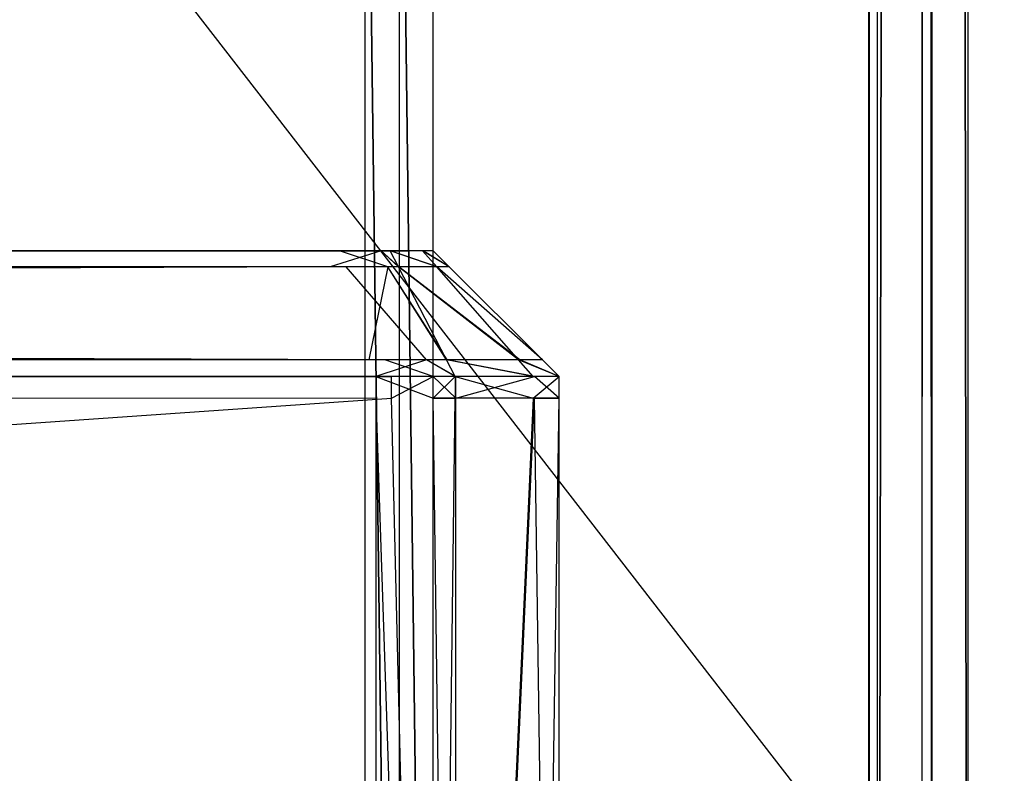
# Model space of a CAD drawing. Extents: x -0.418 to 0, y -0.27 to 0.
# Tile 74 of 99: x -0.016 to -0.008, y -0.258 to -0.252. Entities that reach past the tile are written whole.
import ezdxf

# ---------------------------------------------------------------- set-up
doc = ezdxf.new("R2010")
doc.units = 0
for name, color, linetype in [('L11_KORPUS1_5___REPLACEMTFOREMP', 7, 'CONTINUOUS'), ('L15_KORPUS1_1___REPLACEMTFOREMP', 7, 'CONTINUOUS'), ('L16_KORPUS1_0___REPLACEMTFOREMP', 7, 'CONTINUOUS'), ('L3_FRONT_FINION_2___REPLACEMTFO', 7, 'CONTINUOUS'), ('L4_FRONT_FINION_1___REPLACEMTFO', 7, 'CONTINUOUS'), ('L6_REGALELEMENT_0___REPLACEMTFO', 7, 'CONTINUOUS')]:
    doc.layers.add(name, color=color, linetype=linetype)

msp = doc.modelspace()

# ---------------------------------------------------------------- linework, layer by layer
at = {"layer": 'L11_KORPUS1_5___REPLACEMTFOREMP', "color": 8}
for points, invisible_edges in [([(-0.000748, -0.269514, 0.006891), (-0.008117, -0.022997, 0.006891), (-0.000748, -0.019395, 0.006891), (-0.000748, -0.269514, 0.006891)], 14), ([(-0.008117, -0.023052, 0.929394), (-0.000748, -0.269466, 0.929394), (-0.000748, -0.019449, 0.929394), (-0.008117, -0.023052, 0.929394)], 14), ([(-0.008402, -0.269514, 0.006891), (-0.008482, -0.02303, 0.006971), (-0.008402, -0.022997, 0.006891), (-0.008402, -0.269514, 0.006891)], 14), ([(-0.008402, -0.022997, 0.006891), (-0.008117, -0.269514, 0.006891), (-0.008402, -0.269514, 0.006891), (-0.008402, -0.022997, 0.006891)], 13), ([(-0.008117, -0.269514, 0.006891), (-0.008402, -0.022997, 0.006891), (-0.008117, -0.022997, 0.006891), (-0.008117, -0.269514, 0.006891)], 14), ([(-0.008117, -0.022997, 0.006891), (-0.000748, -0.269514, 0.006891), (-0.008117, -0.269514, 0.006891), (-0.008117, -0.022997, 0.006891)], 13), ([(-0.00883, -0.269337, 0.00732), (-0.008482, -0.02303, 0.006971), (-0.008482, -0.269481, 0.006971), (-0.00883, -0.269337, 0.00732)], 13), ([(-0.008482, -0.02303, 0.006971), (-0.00883, -0.269337, 0.00732), (-0.00883, -0.023175, 0.00732), (-0.008482, -0.02303, 0.006971)], 14), ([(-0.008482, -0.023085, 0.929314), (-0.00883, -0.269289, 0.928965), (-0.008482, -0.269433, 0.929314), (-0.008482, -0.023085, 0.929314)], 13), ([(-0.00883, -0.269289, 0.928965), (-0.008482, -0.023085, 0.929314), (-0.00883, -0.023229, 0.928965), (-0.00883, -0.269289, 0.928965)], 14), ([(-0.008482, -0.02303, 0.006971), (-0.008402, -0.269514, 0.006891), (-0.008482, -0.269481, 0.006971), (-0.008482, -0.02303, 0.006971)], 13), ([(-0.008402, -0.023052, 0.929394), (-0.008482, -0.269433, 0.929314), (-0.008402, -0.269466, 0.929394), (-0.008402, -0.023052, 0.929394)], 13), ([(-0.008482, -0.269433, 0.929314), (-0.008402, -0.023052, 0.929394), (-0.008482, -0.023085, 0.929314), (-0.008482, -0.269433, 0.929314)], 14), ([(-0.008117, -0.269466, 0.929394), (-0.008402, -0.023052, 0.929394), (-0.008402, -0.269466, 0.929394), (-0.008117, -0.269466, 0.929394)], 13), ([(-0.008402, -0.023052, 0.929394), (-0.008117, -0.269466, 0.929394), (-0.008117, -0.023052, 0.929394), (-0.008402, -0.023052, 0.929394)], 14), ([(-0.000748, -0.269466, 0.929394), (-0.008117, -0.023052, 0.929394), (-0.008117, -0.269466, 0.929394), (-0.000748, -0.269466, 0.929394)], 13), ([(-0.00883, -0.269337, 0.00732), (-0.008902, -0.023204, 0.007391), (-0.00883, -0.023175, 0.00732), (-0.00883, -0.269337, 0.00732)], 14), ([(-0.008902, -0.023204, 0.007391), (-0.00883, -0.269337, 0.00732), (-0.008902, -0.269307, 0.007391), (-0.008902, -0.023204, 0.007391)], 13), ([(-0.008902, -0.023204, 0.00761), (-0.008902, -0.269307, 0.007391), (-0.008902, -0.269307, 0.00761), (-0.008902, -0.023204, 0.00761)], 13), ([(-0.008902, -0.269307, 0.007391), (-0.008902, -0.023204, 0.00761), (-0.008902, -0.023204, 0.007391), (-0.008902, -0.269307, 0.007391)], 14), ([(-0.008902, -0.269307, 0.00761), (-0.008902, -0.269259, 0.928675), (-0.008902, -0.023204, 0.00761), (-0.008902, -0.269307, 0.00761)], 13), ([(-0.008902, -0.023204, 0.00761), (-0.008902, -0.269259, 0.928675), (-0.008902, -0.023258, 0.928675), (-0.008902, -0.023204, 0.00761)], 10), ([(-0.00883, -0.023229, 0.928965), (-0.008902, -0.269259, 0.928894), (-0.00883, -0.269289, 0.928965), (-0.00883, -0.023229, 0.928965)], 13), ([(-0.008902, -0.269259, 0.928894), (-0.00883, -0.023229, 0.928965), (-0.008902, -0.023258, 0.928894), (-0.008902, -0.269259, 0.928894)], 14), ([(-0.008902, -0.023258, 0.928894), (-0.008902, -0.269259, 0.928675), (-0.008902, -0.269259, 0.928894), (-0.008902, -0.023258, 0.928894)], 13), ([(-0.008902, -0.269259, 0.928675), (-0.008902, -0.023258, 0.928894), (-0.008902, -0.023258, 0.928675), (-0.008902, -0.269259, 0.928675)], 14)]:
    msp.add_3dface(points, dxfattribs=dict(at, invisible_edges=invisible_edges))
at = {"layer": 'L15_KORPUS1_1___REPLACEMTFOREMP', "color": 8}
for points, invisible_edges in [([(-0.000906, -0.269344, 0.936), (-0.209, -0.000749, 0.936), (-0.209, -0.269344, 0.936), (-0.000906, -0.269344, 0.936)], 13), ([(-0.209, -0.000749, 0.936), (-0.000906, -0.269344, 0.936), (-0.00091, -0.000749, 0.936), (-0.209, -0.000749, 0.936)], 10), ([(-0.00091, -0.00075, 0.928306), (-0.209, -0.269343, 0.928306), (-0.209, -0.00075, 0.928306), (-0.00091, -0.00075, 0.928306)], 13), ([(-0.209, -0.269343, 0.928306), (-0.00091, -0.00075, 0.928306), (-0.000906, -0.269343, 0.928306), (-0.209, -0.269343, 0.928306)], 10)]:
    msp.add_3dface(points, dxfattribs=dict(at, invisible_edges=invisible_edges))
at = {"layer": 'L16_KORPUS1_0___REPLACEMTFOREMP', "color": 8}
for points, invisible_edges in [([(-0.00091, -0.000749), (-0.209, -0.269344), (-0.209, -0.000749), (-0.00091, -0.000749)], 13), ([(-0.209, -0.269344), (-0.00091, -0.000749), (-0.000906, -0.269344), (-0.209, -0.269344)], 10), ([(-0.000906, -0.269343, 0.007694), (-0.209, -0.00075, 0.007694), (-0.209, -0.269343, 0.007694), (-0.000906, -0.269343, 0.007694)], 13), ([(-0.209, -0.00075, 0.007694), (-0.000906, -0.269343, 0.007694), (-0.00091, -0.00075, 0.007694), (-0.209, -0.00075, 0.007694)], 10)]:
    msp.add_3dface(points, dxfattribs=dict(at, invisible_edges=invisible_edges))
at = {"layer": 'L3_FRONT_FINION_2___REPLACEMTFO', "color": 250}
for points, invisible_edges in [([(-0.209, -0.254013, 0.585995), (-0.013237, -0.254013, 0.585794), (-0.209, -0.254013, 0.585794), (-0.209, -0.254013, 0.585995)], 13), ([(-0.013237, -0.254013, 0.585794), (-0.209, -0.254013, 0.585995), (-0.013237, -0.254013, 0.585995), (-0.013237, -0.254013, 0.585794)], 14), ([(-0.209, -0.254013, 0.011312), (-0.01311, -0.254013, 0.01111), (-0.209, -0.254013, 0.01111), (-0.209, -0.254013, 0.011312)], 13), ([(-0.01311, -0.254013, 0.01111), (-0.209, -0.254013, 0.011312), (-0.01311, -0.254013, 0.011312), (-0.01311, -0.254013, 0.01111)], 14), ([(-0.209, -0.254013, 0.585794), (-0.01311, -0.254013, 0.011312), (-0.209, -0.254013, 0.011312), (-0.209, -0.254013, 0.585794)], 13), ([(-0.01311, -0.254013, 0.011312), (-0.209, -0.254013, 0.585794), (-0.012935, -0.254013, 0.011312), (-0.01311, -0.254013, 0.011312)], 10), ([(-0.012935, -0.254013, 0.011312), (-0.209, -0.254013, 0.585794), (-0.012847, -0.254013, 0.011327), (-0.012935, -0.254013, 0.011312)], 13), ([(-0.012847, -0.254013, 0.011327), (-0.209, -0.254013, 0.585794), (-0.012588, -0.254013, 0.011586), (-0.012847, -0.254013, 0.011327)], 10), ([(-0.012588, -0.254013, 0.011586), (-0.209, -0.254013, 0.585794), (-0.012567, -0.254013, 0.011724), (-0.012588, -0.254013, 0.011586)], 13), ([(-0.012567, -0.254013, 0.011724), (-0.209, -0.254013, 0.585794), (-0.012567, -0.254013, 0.011992), (-0.012567, -0.254013, 0.011724)], 10), ([(-0.012567, -0.254013, 0.011992), (-0.209, -0.254013, 0.585794), (-0.012567, -0.254013, 0.585071), (-0.012567, -0.254013, 0.011992)], 13), ([(-0.012567, -0.254013, 0.585071), (-0.209, -0.254013, 0.585794), (-0.012567, -0.254013, 0.585498), (-0.012567, -0.254013, 0.585071)], 10), ([(-0.012567, -0.254013, 0.585498), (-0.209, -0.254013, 0.585794), (-0.012593, -0.254013, 0.585524), (-0.012567, -0.254013, 0.585498)], 15), ([(-0.012593, -0.254013, 0.585524), (-0.209, -0.254013, 0.585794), (-0.01285, -0.254013, 0.585781), (-0.012593, -0.254013, 0.585524)], 15), ([(-0.01285, -0.254013, 0.585781), (-0.209, -0.254013, 0.585794), (-0.012863, -0.254013, 0.585794), (-0.01285, -0.254013, 0.585781)], 15), ([(-0.012863, -0.254013, 0.585794), (-0.209, -0.254013, 0.585794), (-0.013237, -0.254013, 0.585794), (-0.012863, -0.254013, 0.585794)], 11), ([(-0.013237, -0.254013, 0.585995), (-0.012863, -0.254013, 0.585794), (-0.013237, -0.254013, 0.585794), (-0.013237, -0.254013, 0.585995)], 13), ([(-0.012863, -0.254013, 0.585794), (-0.013237, -0.254013, 0.585995), (-0.012779, -0.254013, 0.585995), (-0.012863, -0.254013, 0.585794)], 14), ([(-0.01311, -0.254013, 0.011312), (-0.012779, -0.254013, 0.01111), (-0.01311, -0.254013, 0.01111), (-0.01311, -0.254013, 0.011312)], 13), ([(-0.012779, -0.254013, 0.01111), (-0.01311, -0.254013, 0.011312), (-0.012935, -0.254013, 0.011312), (-0.012779, -0.254013, 0.01111)], 14), ([(-0.012935, -0.254013, 0.011312), (-0.012705, -0.254013, 0.011185), (-0.012779, -0.254013, 0.01111), (-0.012935, -0.254013, 0.011312)], 13), ([(-0.012705, -0.254013, 0.011185), (-0.012935, -0.254013, 0.011312), (-0.012847, -0.254013, 0.011327), (-0.012705, -0.254013, 0.011185)], 14), ([(-0.012863, -0.254013, 0.585794), (-0.012707, -0.254013, 0.585923), (-0.01285, -0.254013, 0.585781), (-0.012863, -0.254013, 0.585794)], 13), ([(-0.012707, -0.254013, 0.585923), (-0.012863, -0.254013, 0.585794), (-0.012779, -0.254013, 0.585995), (-0.012707, -0.254013, 0.585923)], 14), ([(-0.01285, -0.254013, 0.585781), (-0.01245, -0.254013, 0.585666), (-0.012593, -0.254013, 0.585524), (-0.01285, -0.254013, 0.585781)], 13), ([(-0.01245, -0.254013, 0.585666), (-0.01285, -0.254013, 0.585781), (-0.012707, -0.254013, 0.585923), (-0.01245, -0.254013, 0.585666)], 14), ([(-0.012847, -0.254013, 0.011327), (-0.012446, -0.254013, 0.011444), (-0.012705, -0.254013, 0.011185), (-0.012847, -0.254013, 0.011327)], 13), ([(-0.012446, -0.254013, 0.011444), (-0.012847, -0.254013, 0.011327), (-0.012588, -0.254013, 0.011586), (-0.012446, -0.254013, 0.011444)], 14), ([(-0.012593, -0.254013, 0.585524), (-0.012365, -0.254013, 0.585581), (-0.012567, -0.254013, 0.585498), (-0.012593, -0.254013, 0.585524)], 13), ([(-0.012365, -0.254013, 0.585581), (-0.012593, -0.254013, 0.585524), (-0.01245, -0.254013, 0.585666), (-0.012365, -0.254013, 0.585581)], 14), ([(-0.012588, -0.254013, 0.011586), (-0.012365, -0.254013, 0.011524), (-0.012446, -0.254013, 0.011444), (-0.012588, -0.254013, 0.011586)], 13), ([(-0.012365, -0.254013, 0.011524), (-0.012588, -0.254013, 0.011586), (-0.012567, -0.254013, 0.011724), (-0.012365, -0.254013, 0.011524)], 14), ([(-0.012567, -0.254013, 0.585071), (-0.012365, -0.254013, 0.011992), (-0.012567, -0.254013, 0.011992), (-0.012567, -0.254013, 0.585071)], 13), ([(-0.012365, -0.254013, 0.011992), (-0.012567, -0.254013, 0.585071), (-0.012365, -0.254013, 0.585071), (-0.012365, -0.254013, 0.011992)], 14), ([(-0.012567, -0.254013, 0.585498), (-0.012365, -0.254013, 0.585071), (-0.012567, -0.254013, 0.585071), (-0.012567, -0.254013, 0.585498)], 13), ([(-0.012365, -0.254013, 0.585071), (-0.012567, -0.254013, 0.585498), (-0.012365, -0.254013, 0.585581), (-0.012365, -0.254013, 0.585071)], 14), ([(-0.012567, -0.254013, 0.011724), (-0.012365, -0.254013, 0.011992), (-0.012365, -0.254013, 0.011524), (-0.012567, -0.254013, 0.011724)], 13), ([(-0.012365, -0.254013, 0.011992), (-0.012567, -0.254013, 0.011724), (-0.012567, -0.254013, 0.011992), (-0.012365, -0.254013, 0.011992)], 14)]:
    msp.add_3dface(points, dxfattribs=dict(at, invisible_edges=invisible_edges))
at = {"layer": 'L4_FRONT_FINION_1___REPLACEMTFO', "color": 8}
for points, invisible_edges in [([(-0.209, -0.25414, 0.586123), (-0.013237, -0.254013, 0.585995), (-0.209, -0.254013, 0.585995), (-0.209, -0.25414, 0.586123)], 13), ([(-0.013237, -0.254013, 0.585995), (-0.209, -0.25414, 0.586123), (-0.013184, -0.25414, 0.586123), (-0.013237, -0.254013, 0.585995)], 14), ([(-0.209, -0.254013, 0.01111), (-0.013058, -0.25414, 0.010983), (-0.209, -0.25414, 0.010983), (-0.209, -0.254013, 0.01111)], 13), ([(-0.013058, -0.25414, 0.010983), (-0.209, -0.254013, 0.01111), (-0.01311, -0.254013, 0.01111), (-0.013058, -0.25414, 0.010983)], 14), ([(-0.013184, -0.25414, 0.586123), (-0.012779, -0.254013, 0.585995), (-0.013237, -0.254013, 0.585995), (-0.013184, -0.25414, 0.586123)], 13), ([(-0.012779, -0.254013, 0.585995), (-0.013184, -0.25414, 0.586123), (-0.012727, -0.25414, 0.586123), (-0.012779, -0.254013, 0.585995)], 14), ([(-0.01311, -0.254013, 0.01111), (-0.012727, -0.25414, 0.010983), (-0.013058, -0.25414, 0.010983), (-0.01311, -0.254013, 0.01111)], 13), ([(-0.012727, -0.25414, 0.010983), (-0.01311, -0.254013, 0.01111), (-0.012779, -0.254013, 0.01111), (-0.012727, -0.25414, 0.010983)], 14), ([(-0.012779, -0.254013, 0.585995), (-0.012641, -0.25414, 0.586038), (-0.012707, -0.254013, 0.585923), (-0.012779, -0.254013, 0.585995)], 13), ([(-0.012641, -0.25414, 0.586038), (-0.012779, -0.254013, 0.585995), (-0.012727, -0.25414, 0.586123), (-0.012641, -0.25414, 0.586038)], 14), ([(-0.012779, -0.254013, 0.01111), (-0.012639, -0.25414, 0.011071), (-0.012727, -0.25414, 0.010983), (-0.012779, -0.254013, 0.01111)], 13), ([(-0.012639, -0.25414, 0.011071), (-0.012779, -0.254013, 0.01111), (-0.012705, -0.254013, 0.011185), (-0.012639, -0.25414, 0.011071)], 14), ([(-0.012707, -0.254013, 0.585923), (-0.012338, -0.25414, 0.585734), (-0.01245, -0.254013, 0.585666), (-0.012707, -0.254013, 0.585923)], 13), ([(-0.012338, -0.25414, 0.585734), (-0.012707, -0.254013, 0.585923), (-0.012641, -0.25414, 0.586038), (-0.012338, -0.25414, 0.585734)], 14), ([(-0.012705, -0.254013, 0.011185), (-0.012333, -0.25414, 0.011377), (-0.012639, -0.25414, 0.011071), (-0.012705, -0.254013, 0.011185)], 13), ([(-0.012333, -0.25414, 0.011377), (-0.012705, -0.254013, 0.011185), (-0.012446, -0.254013, 0.011444), (-0.012333, -0.25414, 0.011377)], 14), ([(-0.01245, -0.254013, 0.585666), (-0.012238, -0.25414, 0.585634), (-0.012365, -0.254013, 0.585581), (-0.01245, -0.254013, 0.585666)], 13), ([(-0.012238, -0.25414, 0.585634), (-0.01245, -0.254013, 0.585666), (-0.012338, -0.25414, 0.585734), (-0.012238, -0.25414, 0.585634)], 14), ([(-0.012446, -0.254013, 0.011444), (-0.012238, -0.25414, 0.011472), (-0.012333, -0.25414, 0.011377), (-0.012446, -0.254013, 0.011444)], 13), ([(-0.012238, -0.25414, 0.011472), (-0.012446, -0.254013, 0.011444), (-0.012365, -0.254013, 0.011524), (-0.012238, -0.25414, 0.011472)], 14), ([(-0.012365, -0.254013, 0.011524), (-0.012238, -0.25414, 0.011939), (-0.012238, -0.25414, 0.011472), (-0.012365, -0.254013, 0.011524)], 13), ([(-0.012238, -0.25414, 0.011939), (-0.012365, -0.254013, 0.011524), (-0.012365, -0.254013, 0.011992), (-0.012238, -0.25414, 0.011939)], 14), ([(-0.012365, -0.254013, 0.585581), (-0.012238, -0.25414, 0.585123), (-0.012365, -0.254013, 0.585071), (-0.012365, -0.254013, 0.585581)], 13), ([(-0.012238, -0.25414, 0.585123), (-0.012365, -0.254013, 0.585581), (-0.012238, -0.25414, 0.585634), (-0.012238, -0.25414, 0.585123)], 14), ([(-0.012365, -0.254013, 0.011992), (-0.012238, -0.25414, 0.585123), (-0.012238, -0.25414, 0.011939), (-0.012365, -0.254013, 0.011992)], 13), ([(-0.012238, -0.25414, 0.585123), (-0.012365, -0.254013, 0.011992), (-0.012365, -0.254013, 0.585071), (-0.012238, -0.25414, 0.585123)], 14), ([(-0.209, -0.254879, 0.586862), (-0.013184, -0.25414, 0.586123), (-0.209, -0.25414, 0.586123), (-0.209, -0.254879, 0.586862)], 13), ([(-0.013184, -0.25414, 0.586123), (-0.209, -0.254879, 0.586862), (-0.012878, -0.254879, 0.586862), (-0.013184, -0.25414, 0.586123)], 14), ([(-0.209, -0.25414, 0.010983), (-0.012751, -0.254879, 0.010243), (-0.209, -0.254879, 0.010243), (-0.209, -0.25414, 0.010983)], 13), ([(-0.012751, -0.254879, 0.010243), (-0.209, -0.25414, 0.010983), (-0.013058, -0.25414, 0.010983), (-0.012751, -0.254879, 0.010243)], 14), ([(-0.012878, -0.254879, 0.586862), (-0.012727, -0.25414, 0.586123), (-0.013184, -0.25414, 0.586123), (-0.012878, -0.254879, 0.586862)], 13), ([(-0.013058, -0.25414, 0.010983), (-0.01242, -0.254879, 0.010243), (-0.012751, -0.254879, 0.010243), (-0.013058, -0.25414, 0.010983)], 13), ([(-0.01242, -0.254879, 0.010243), (-0.013058, -0.25414, 0.010983), (-0.012727, -0.25414, 0.010983), (-0.01242, -0.254879, 0.010243)], 14), ([(-0.012727, -0.25414, 0.586123), (-0.012878, -0.254879, 0.586862), (-0.01242, -0.254879, 0.586862), (-0.012727, -0.25414, 0.586123)], 14), ([(-0.012727, -0.25414, 0.586123), (-0.012259, -0.254879, 0.586702), (-0.012641, -0.25414, 0.586038), (-0.012727, -0.25414, 0.586123)], 13), ([(-0.012259, -0.254879, 0.586702), (-0.012727, -0.25414, 0.586123), (-0.01242, -0.254879, 0.586862), (-0.012259, -0.254879, 0.586702)], 14), ([(-0.012727, -0.25414, 0.010983), (-0.012254, -0.254879, 0.010409), (-0.01242, -0.254879, 0.010243), (-0.012727, -0.25414, 0.010983)], 13), ([(-0.012254, -0.254879, 0.010409), (-0.012727, -0.25414, 0.010983), (-0.012639, -0.25414, 0.011071), (-0.012254, -0.254879, 0.010409)], 14), ([(-0.012641, -0.25414, 0.586038), (-0.011687, -0.254879, 0.58613), (-0.012338, -0.25414, 0.585734), (-0.012641, -0.25414, 0.586038)], 13), ([(-0.011687, -0.254879, 0.58613), (-0.012641, -0.25414, 0.586038), (-0.012259, -0.254879, 0.586702), (-0.011687, -0.254879, 0.58613)], 14), ([(-0.012639, -0.25414, 0.011071), (-0.011678, -0.254879, 0.010986), (-0.012254, -0.254879, 0.010409), (-0.012639, -0.25414, 0.011071)], 13), ([(-0.011678, -0.254879, 0.010986), (-0.012639, -0.25414, 0.011071), (-0.012333, -0.25414, 0.011377), (-0.011678, -0.254879, 0.010986)], 14), ([(-0.012338, -0.25414, 0.585734), (-0.011498, -0.254879, 0.58594), (-0.012238, -0.25414, 0.585634), (-0.012338, -0.25414, 0.585734)], 13), ([(-0.011498, -0.254879, 0.58594), (-0.012338, -0.25414, 0.585734), (-0.011687, -0.254879, 0.58613), (-0.011498, -0.254879, 0.58594)], 14), ([(-0.012333, -0.25414, 0.011377), (-0.011498, -0.254879, 0.011165), (-0.011678, -0.254879, 0.010986), (-0.012333, -0.25414, 0.011377)], 13), ([(-0.011498, -0.254879, 0.011165), (-0.012333, -0.25414, 0.011377), (-0.012238, -0.25414, 0.011472), (-0.011498, -0.254879, 0.011165)], 14), ([(-0.012238, -0.25414, 0.011472), (-0.011498, -0.254879, 0.011634), (-0.011498, -0.254879, 0.011165), (-0.012238, -0.25414, 0.011472)], 13), ([(-0.011498, -0.254879, 0.011634), (-0.012238, -0.25414, 0.011472), (-0.012238, -0.25414, 0.011939), (-0.011498, -0.254879, 0.011634)], 14), ([(-0.012238, -0.25414, 0.585634), (-0.011498, -0.254879, 0.585429), (-0.012238, -0.25414, 0.585123), (-0.012238, -0.25414, 0.585634)], 13), ([(-0.011498, -0.254879, 0.585429), (-0.012238, -0.25414, 0.585634), (-0.011498, -0.254879, 0.58594), (-0.011498, -0.254879, 0.585429)], 14), ([(-0.012238, -0.25414, 0.011939), (-0.011498, -0.254879, 0.585429), (-0.011498, -0.254879, 0.011634), (-0.012238, -0.25414, 0.011939)], 13), ([(-0.011498, -0.254879, 0.585429), (-0.012238, -0.25414, 0.011939), (-0.012238, -0.25414, 0.585123), (-0.011498, -0.254879, 0.585429)], 14), ([(-0.209, -0.254879, 0.010243), (-0.012696, -0.255012, 0.01011), (-0.209, -0.255012, 0.01011), (-0.209, -0.254879, 0.010243)], 13), ([(-0.012696, -0.255012, 0.01011), (-0.209, -0.254879, 0.010243), (-0.012751, -0.254879, 0.010243), (-0.012696, -0.255012, 0.01011)], 14), ([(-0.209, -0.255012, 0.586995), (-0.012878, -0.254879, 0.586862), (-0.209, -0.254879, 0.586862), (-0.209, -0.255012, 0.586995)], 13), ([(-0.012878, -0.254879, 0.586862), (-0.209, -0.255012, 0.586995), (-0.012823, -0.255012, 0.586995), (-0.012878, -0.254879, 0.586862)], 14), ([(-0.012823, -0.255012, 0.586995), (-0.01242, -0.254879, 0.586862), (-0.012878, -0.254879, 0.586862), (-0.012823, -0.255012, 0.586995)], 13), ([(-0.01242, -0.254879, 0.586862), (-0.012823, -0.255012, 0.586995), (-0.012365, -0.255012, 0.586995), (-0.01242, -0.254879, 0.586862)], 14), ([(-0.012751, -0.254879, 0.010243), (-0.012365, -0.255012, 0.01011), (-0.012696, -0.255012, 0.01011), (-0.012751, -0.254879, 0.010243)], 13), ([(-0.012365, -0.255012, 0.01011), (-0.012751, -0.254879, 0.010243), (-0.01242, -0.254879, 0.010243), (-0.012365, -0.255012, 0.01011)], 14), ([(-0.01242, -0.254879, 0.010243), (-0.012185, -0.255012, 0.01029), (-0.012365, -0.255012, 0.01011), (-0.01242, -0.254879, 0.010243)], 13), ([(-0.012185, -0.255012, 0.01029), (-0.01242, -0.254879, 0.010243), (-0.012254, -0.254879, 0.010409), (-0.012185, -0.255012, 0.01029)], 14), ([(-0.01242, -0.254879, 0.586862), (-0.012191, -0.255012, 0.586821), (-0.012259, -0.254879, 0.586702), (-0.01242, -0.254879, 0.586862)], 13), ([(-0.012191, -0.255012, 0.586821), (-0.01242, -0.254879, 0.586862), (-0.012365, -0.255012, 0.586995), (-0.012191, -0.255012, 0.586821)], 14), ([(-0.012259, -0.254879, 0.586702), (-0.01157, -0.255012, 0.586201), (-0.011687, -0.254879, 0.58613), (-0.012259, -0.254879, 0.586702)], 13), ([(-0.01157, -0.255012, 0.586201), (-0.012259, -0.254879, 0.586702), (-0.012191, -0.255012, 0.586821), (-0.01157, -0.255012, 0.586201)], 14), ([(-0.012254, -0.254879, 0.010409), (-0.01156, -0.255012, 0.010916), (-0.012185, -0.255012, 0.01029), (-0.012254, -0.254879, 0.010409)], 13), ([(-0.01156, -0.255012, 0.010916), (-0.012254, -0.254879, 0.010409), (-0.011678, -0.254879, 0.010986), (-0.01156, -0.255012, 0.010916)], 14), ([(-0.011687, -0.254879, 0.58613), (-0.011365, -0.255012, 0.585995), (-0.011498, -0.254879, 0.58594), (-0.011687, -0.254879, 0.58613)], 13), ([(-0.011365, -0.255012, 0.585995), (-0.011687, -0.254879, 0.58613), (-0.01157, -0.255012, 0.586201), (-0.011365, -0.255012, 0.585995)], 14), ([(-0.011678, -0.254879, 0.010986), (-0.011365, -0.255012, 0.01111), (-0.01156, -0.255012, 0.010916), (-0.011678, -0.254879, 0.010986)], 13), ([(-0.011365, -0.255012, 0.01111), (-0.011678, -0.254879, 0.010986), (-0.011498, -0.254879, 0.011165), (-0.011365, -0.255012, 0.01111)], 14), ([(-0.011498, -0.254879, 0.011634), (-0.011365, -0.255012, 0.585484), (-0.011365, -0.255012, 0.011579), (-0.011498, -0.254879, 0.011634)], 13), ([(-0.011365, -0.255012, 0.585484), (-0.011498, -0.254879, 0.011634), (-0.011498, -0.254879, 0.585429), (-0.011365, -0.255012, 0.585484)], 14), ([(-0.011498, -0.254879, 0.58594), (-0.011365, -0.255012, 0.585484), (-0.011498, -0.254879, 0.585429), (-0.011498, -0.254879, 0.58594)], 13), ([(-0.011365, -0.255012, 0.585484), (-0.011498, -0.254879, 0.58594), (-0.011365, -0.255012, 0.585995), (-0.011365, -0.255012, 0.585484)], 14), ([(-0.011498, -0.254879, 0.011165), (-0.011365, -0.255012, 0.011579), (-0.011365, -0.255012, 0.01111), (-0.011498, -0.254879, 0.011165)], 13), ([(-0.011365, -0.255012, 0.011579), (-0.011498, -0.254879, 0.011165), (-0.011498, -0.254879, 0.011634), (-0.011365, -0.255012, 0.011579)], 14), ([(-0.012823, -0.255184, 0.586995), (-0.209, -0.255012, 0.586995), (-0.209, -0.255184, 0.586995), (-0.012823, -0.255184, 0.586995)], 13), ([(-0.209, -0.255012, 0.586995), (-0.012823, -0.255184, 0.586995), (-0.012823, -0.255012, 0.586995), (-0.209, -0.255012, 0.586995)], 14), ([(-0.012696, -0.255012, 0.01011), (-0.209, -0.255184, 0.01011), (-0.209, -0.255012, 0.01011), (-0.012696, -0.255012, 0.01011)], 13), ([(-0.209, -0.255184, 0.01011), (-0.012696, -0.255012, 0.01011), (-0.012696, -0.255184, 0.01011), (-0.209, -0.255184, 0.01011)], 14), ([(-0.012365, -0.255184, 0.586995), (-0.012823, -0.255012, 0.586995), (-0.012823, -0.255184, 0.586995), (-0.012365, -0.255184, 0.586995)], 13), ([(-0.012823, -0.255012, 0.586995), (-0.012365, -0.255184, 0.586995), (-0.012365, -0.255012, 0.586995), (-0.012823, -0.255012, 0.586995)], 14), ([(-0.012365, -0.255012, 0.01011), (-0.012696, -0.255184, 0.01011), (-0.012696, -0.255012, 0.01011), (-0.012365, -0.255012, 0.01011)], 13), ([(-0.012696, -0.255184, 0.01011), (-0.012365, -0.255012, 0.01011), (-0.012365, -0.255184, 0.01011), (-0.012696, -0.255184, 0.01011)], 14), ([(-0.012191, -0.255012, 0.586821), (-0.012365, -0.255184, 0.586995), (-0.012191, -0.255184, 0.586821), (-0.012191, -0.255012, 0.586821)], 13), ([(-0.012365, -0.255184, 0.586995), (-0.012191, -0.255012, 0.586821), (-0.012365, -0.255012, 0.586995), (-0.012365, -0.255184, 0.586995)], 14), ([(-0.012365, -0.255012, 0.01011), (-0.012185, -0.255184, 0.01029), (-0.012365, -0.255184, 0.01011), (-0.012365, -0.255012, 0.01011)], 13), ([(-0.012185, -0.255184, 0.01029), (-0.012365, -0.255012, 0.01011), (-0.012185, -0.255012, 0.01029), (-0.012185, -0.255184, 0.01029)], 14), ([(-0.01157, -0.255184, 0.586201), (-0.012191, -0.255012, 0.586821), (-0.012191, -0.255184, 0.586821), (-0.01157, -0.255184, 0.586201)], 13), ([(-0.012191, -0.255012, 0.586821), (-0.01157, -0.255184, 0.586201), (-0.01157, -0.255012, 0.586201), (-0.012191, -0.255012, 0.586821)], 14), ([(-0.01156, -0.255012, 0.010916), (-0.012185, -0.255184, 0.01029), (-0.012185, -0.255012, 0.01029), (-0.01156, -0.255012, 0.010916)], 13), ([(-0.012185, -0.255184, 0.01029), (-0.01156, -0.255012, 0.010916), (-0.01156, -0.255184, 0.010916), (-0.012185, -0.255184, 0.01029)], 14), ([(-0.011365, -0.255012, 0.585995), (-0.01157, -0.255184, 0.586201), (-0.011365, -0.255184, 0.585995), (-0.011365, -0.255012, 0.585995)], 13), ([(-0.01157, -0.255184, 0.586201), (-0.011365, -0.255012, 0.585995), (-0.01157, -0.255012, 0.586201), (-0.01157, -0.255184, 0.586201)], 14), ([(-0.01156, -0.255012, 0.010916), (-0.011365, -0.255184, 0.01111), (-0.01156, -0.255184, 0.010916), (-0.01156, -0.255012, 0.010916)], 13), ([(-0.011365, -0.255184, 0.01111), (-0.01156, -0.255012, 0.010916), (-0.011365, -0.255012, 0.01111), (-0.011365, -0.255184, 0.01111)], 14), ([(-0.011365, -0.255012, 0.585484), (-0.011365, -0.255184, 0.585995), (-0.011365, -0.255184, 0.585484), (-0.011365, -0.255012, 0.585484)], 13), ([(-0.011365, -0.255184, 0.585995), (-0.011365, -0.255012, 0.585484), (-0.011365, -0.255012, 0.585995), (-0.011365, -0.255184, 0.585995)], 14), ([(-0.011365, -0.255012, 0.011579), (-0.011365, -0.255184, 0.585484), (-0.011365, -0.255184, 0.011579), (-0.011365, -0.255012, 0.011579)], 13), ([(-0.011365, -0.255184, 0.585484), (-0.011365, -0.255012, 0.011579), (-0.011365, -0.255012, 0.585484), (-0.011365, -0.255184, 0.585484)], 14), ([(-0.011365, -0.255012, 0.01111), (-0.011365, -0.255184, 0.011579), (-0.011365, -0.255184, 0.01111), (-0.011365, -0.255012, 0.01111)], 13), ([(-0.011365, -0.255184, 0.011579), (-0.011365, -0.255012, 0.01111), (-0.011365, -0.255012, 0.011579), (-0.011365, -0.255184, 0.011579)], 14), ([(-0.012823, -0.268833, 0.586995), (-0.209, -0.255184, 0.586995), (-0.209, -0.268833, 0.586995), (-0.012823, -0.268833, 0.586995)], 13), ([(-0.209, -0.255184, 0.586995), (-0.012823, -0.268833, 0.586995), (-0.012823, -0.255184, 0.586995), (-0.209, -0.255184, 0.586995)], 14), ([(-0.012696, -0.255184, 0.01011), (-0.209, -0.268833, 0.01011), (-0.209, -0.255184, 0.01011), (-0.012696, -0.255184, 0.01011)], 13), ([(-0.209, -0.268833, 0.01011), (-0.012696, -0.255184, 0.01011), (-0.012696, -0.268833, 0.01011), (-0.209, -0.268833, 0.01011)], 14), ([(-0.012365, -0.268833, 0.586995), (-0.012823, -0.255184, 0.586995), (-0.012823, -0.268833, 0.586995), (-0.012365, -0.268833, 0.586995)], 13), ([(-0.012823, -0.255184, 0.586995), (-0.012365, -0.268833, 0.586995), (-0.012365, -0.255184, 0.586995), (-0.012823, -0.255184, 0.586995)], 14), ([(-0.012696, -0.255184, 0.01011), (-0.012365, -0.268833, 0.01011), (-0.012696, -0.268833, 0.01011), (-0.012696, -0.255184, 0.01011)], 13), ([(-0.012365, -0.268833, 0.01011), (-0.012696, -0.255184, 0.01011), (-0.012365, -0.255184, 0.01011), (-0.012365, -0.268833, 0.01011)], 14), ([(-0.012191, -0.255184, 0.586821), (-0.012365, -0.268833, 0.586995), (-0.012191, -0.268833, 0.586821), (-0.012191, -0.255184, 0.586821)], 13), ([(-0.012365, -0.268833, 0.586995), (-0.012191, -0.255184, 0.586821), (-0.012365, -0.255184, 0.586995), (-0.012365, -0.268833, 0.586995)], 14), ([(-0.012365, -0.255184, 0.01011), (-0.012185, -0.268833, 0.01029), (-0.012365, -0.268833, 0.01011), (-0.012365, -0.255184, 0.01011)], 13), ([(-0.012185, -0.268833, 0.01029), (-0.012365, -0.255184, 0.01011), (-0.012185, -0.255184, 0.01029), (-0.012185, -0.268833, 0.01029)], 14), ([(-0.012191, -0.268833, 0.586821), (-0.01157, -0.255184, 0.586201), (-0.012191, -0.255184, 0.586821), (-0.012191, -0.268833, 0.586821)], 13), ([(-0.01157, -0.255184, 0.586201), (-0.012191, -0.268833, 0.586821), (-0.01157, -0.268833, 0.586201), (-0.01157, -0.255184, 0.586201)], 14), ([(-0.01156, -0.255184, 0.010916), (-0.012185, -0.268833, 0.01029), (-0.012185, -0.255184, 0.01029), (-0.01156, -0.255184, 0.010916)], 13), ([(-0.012185, -0.268833, 0.01029), (-0.01156, -0.255184, 0.010916), (-0.01156, -0.268833, 0.010916), (-0.012185, -0.268833, 0.01029)], 14), ([(-0.011365, -0.255184, 0.585995), (-0.01157, -0.268833, 0.586201), (-0.011365, -0.268833, 0.585995), (-0.011365, -0.255184, 0.585995)], 13), ([(-0.01157, -0.268833, 0.586201), (-0.011365, -0.255184, 0.585995), (-0.01157, -0.255184, 0.586201), (-0.01157, -0.268833, 0.586201)], 14), ([(-0.01156, -0.255184, 0.010916), (-0.011365, -0.268833, 0.01111), (-0.01156, -0.268833, 0.010916), (-0.01156, -0.255184, 0.010916)], 13), ([(-0.011365, -0.268833, 0.01111), (-0.01156, -0.255184, 0.010916), (-0.011365, -0.255184, 0.01111), (-0.011365, -0.268833, 0.01111)], 14), ([(-0.011365, -0.255184, 0.01111), (-0.011365, -0.268833, 0.011579), (-0.011365, -0.268833, 0.01111), (-0.011365, -0.255184, 0.01111)], 13), ([(-0.011365, -0.268833, 0.011579), (-0.011365, -0.255184, 0.01111), (-0.011365, -0.255184, 0.011579), (-0.011365, -0.268833, 0.011579)], 14), ([(-0.011365, -0.255184, 0.011579), (-0.011365, -0.268833, 0.585484), (-0.011365, -0.268833, 0.011579), (-0.011365, -0.255184, 0.011579)], 13), ([(-0.011365, -0.268833, 0.585484), (-0.011365, -0.255184, 0.011579), (-0.011365, -0.255184, 0.585484), (-0.011365, -0.268833, 0.585484)], 14), ([(-0.011365, -0.255184, 0.585484), (-0.011365, -0.268833, 0.585995), (-0.011365, -0.268833, 0.585484), (-0.011365, -0.255184, 0.585484)], 13), ([(-0.011365, -0.268833, 0.585995), (-0.011365, -0.255184, 0.585484), (-0.011365, -0.255184, 0.585995), (-0.011365, -0.268833, 0.585995)], 14)]:
    msp.add_3dface(points, dxfattribs=dict(at, invisible_edges=invisible_edges))
at = {"layer": 'L6_REGALELEMENT_0___REPLACEMTFO', "color": 40}
for points, invisible_edges in [([(-0.012909, -0.24806, 0.591738), (-0.050642, -0.269468, 0.591738), (-0.050642, -0.24806, 0.591738), (-0.012909, -0.24806, 0.591738)], 13), ([(-0.050642, -0.269468, 0.591738), (-0.012909, -0.24806, 0.591738), (-0.012909, -0.269468, 0.591738), (-0.050642, -0.269468, 0.591738)], 14), ([(-0.050642, -0.269468, 0.924859), (-0.012909, -0.24806, 0.924859), (-0.050642, -0.24806, 0.924859), (-0.050642, -0.269468, 0.924859)], 13), ([(-0.012909, -0.24806, 0.924859), (-0.050642, -0.269468, 0.924859), (-0.012909, -0.269468, 0.924859), (-0.012909, -0.24806, 0.924859)], 14), ([(-0.012635, -0.269468, 0.924859), (-0.012909, -0.24806, 0.924859), (-0.012909, -0.269468, 0.924859), (-0.012635, -0.269468, 0.924859)], 13), ([(-0.012909, -0.24806, 0.924859), (-0.012635, -0.269468, 0.924859), (-0.012635, -0.24806, 0.924859), (-0.012909, -0.24806, 0.924859)], 14), ([(-0.012909, -0.24806, 0.591738), (-0.012635, -0.269468, 0.591738), (-0.012909, -0.269468, 0.591738), (-0.012909, -0.24806, 0.591738)], 13), ([(-0.012635, -0.269468, 0.591738), (-0.012909, -0.24806, 0.591738), (-0.012635, -0.24806, 0.591738), (-0.012635, -0.269468, 0.591738)], 14), ([(-0.012365, -0.269468, 0.924859), (-0.012635, -0.24806, 0.924859), (-0.012635, -0.269468, 0.924859), (-0.012365, -0.269468, 0.924859)], 13), ([(-0.012635, -0.24806, 0.924859), (-0.012365, -0.269468, 0.924859), (-0.012365, -0.24806, 0.924859), (-0.012635, -0.24806, 0.924859)], 14), ([(-0.012635, -0.24806, 0.591738), (-0.012365, -0.269468, 0.591738), (-0.012635, -0.269468, 0.591738), (-0.012635, -0.24806, 0.591738)], 13), ([(-0.012365, -0.269468, 0.591738), (-0.012635, -0.24806, 0.591738), (-0.012365, -0.24806, 0.591738), (-0.012365, -0.269468, 0.591738)], 14), ([(-0.012365, -0.24806, 0.924628), (-0.012365, -0.269468, 0.924859), (-0.012365, -0.269468, 0.924628), (-0.012365, -0.24806, 0.924628)], 13), ([(-0.012365, -0.269468, 0.924859), (-0.012365, -0.24806, 0.924628), (-0.012365, -0.24806, 0.924859), (-0.012365, -0.269468, 0.924859)], 14), ([(-0.012365, -0.24806, 0.592087), (-0.012365, -0.269468, 0.924628), (-0.012365, -0.269468, 0.592087), (-0.012365, -0.24806, 0.592087)], 13), ([(-0.012365, -0.269468, 0.924628), (-0.012365, -0.24806, 0.592087), (-0.012365, -0.24806, 0.924628), (-0.012365, -0.269468, 0.924628)], 14), ([(-0.012365, -0.24806, 0.591738), (-0.012365, -0.269468, 0.592087), (-0.012365, -0.269468, 0.591738), (-0.012365, -0.24806, 0.591738)], 13), ([(-0.012365, -0.269468, 0.592087), (-0.012365, -0.24806, 0.591738), (-0.012365, -0.24806, 0.592087), (-0.012365, -0.269468, 0.592087)], 14)]:
    msp.add_3dface(points, dxfattribs=dict(at, invisible_edges=invisible_edges))

doc.saveas('drawing.dxf')
